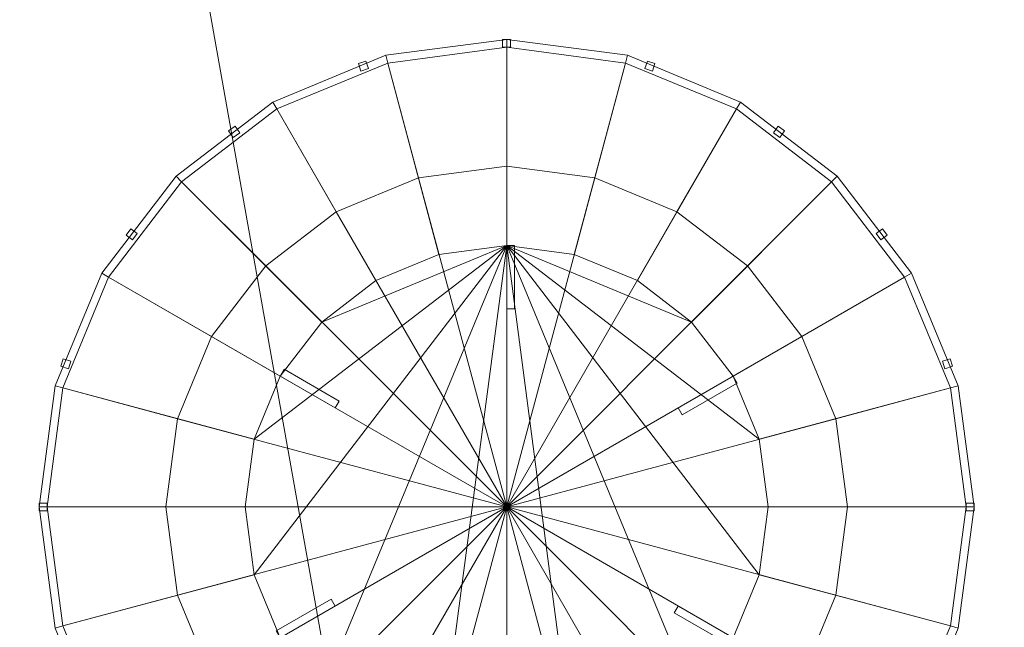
# Model space of a CAD drawing. Header units: millimetres. Extents: x 5566 to 34320, y 298 to 15638.
# Tile 194 of 256: x 11084 to 11205, y 10372 to 10447. Entities that reach past the tile are written whole.
import ezdxf

# ---------------------------------------------------------------- set-up
doc = ezdxf.new("R2010")
doc.units = ezdxf.units.MM
doc.header["$MEASUREMENT"] = 0
for name, color, linetype in [('New_A - Fixtures.3D', 7, 'Continuous'), ('New_A - Slabs.3D', 7, 'Continuous'), ('New_A - Soffits.3D', 7, 'Continuous')]:
    doc.layers.add(name, color=color, linetype=linetype)

# ---------------------------------------------------------------- blocks, each defined once
blk = doc.blocks.new('Slab_F88997A8-3703-4895-AA88-2743A1B7FDF9', base_point=(5758.12, 9954.45))
at = {"layer": 'New_A - Soffits.3D', "lineweight": 0}
mesh = blk.add_polyface(dxfattribs=at)
corners = [(7224.97, 9954.45, 3250.4), (5758.12, 9954.45, 3250.4), (5758.12, 9954.45, 2565.4), (7224.97, 9954.45, 2565.4), (10330.12, 15440.85, 3250.4), (5758.12, 15440.85, 3250.4), (7224.97, 3642.55, 3250.4), (8901.37, 3642.55, 3250.4), (8901.37, 3096.45, 3250.4), (12419.27, 3096.45, 3250.4), (12419.27, 492.95, 3250.4), (25538.37, 492.95, 3250.4), (25538.37, 3687, 3250.4), (22960.27, 3687, 3250.4), (22960.27, 8786.05, 3250.4), (18324.77, 8786.05, 3250.4), (18324.77, 10272.76, 3250.4), (18350.17, 10272.76, 3250.4), (18350.17, 11935.65, 3250.4), (18273.97, 11935.65, 3250.4), (18273.97, 14755.05, 3250.4), (14679.87, 14755.05, 3250.4), (14679.87, 14805.85, 3250.4), (10330.12, 14805.85, 3250.4), (18467.22, 708.85, 3250.4), (16357.34, 708.85, 3250.4), (16357.34, 4043.19, 3250.4), (17346.29, 4043.19, 3250.4), (17346.29, 3566.35, 3250.4), (18467.15, 3566.35, 3250.4), (5758.12, 15440.85, 2565.4), (7224.97, 3642.55, 2565.4), (10330.12, 15440.85, 2565.4), (10330.12, 14805.85, 2565.4), (14679.87, 14805.85, 2565.4), (14679.87, 14755.05, 2565.4), (18273.97, 14755.05, 2565.4), (18273.97, 11935.65, 2565.4), (18350.17, 11935.65, 2565.4), (18350.17, 10272.76, 2565.4), (18324.77, 10272.76, 2565.4), (18324.77, 8786.05, 2565.4), (22960.27, 8786.05, 2565.4), (22960.27, 3687, 2565.4), (25538.37, 3687, 2565.4), (25538.37, 492.95, 2565.4), (12419.27, 492.95, 2565.4), (12419.27, 3096.45, 2565.4), (8901.37, 3096.45, 2565.4), (8901.37, 3642.55, 2565.4), (17346.29, 3566.35, 2565.4), (17346.29, 4043.19, 2565.4), (16357.34, 4043.19, 2565.4), (16357.34, 708.85, 2565.4), (18467.22, 708.85, 2565.4), (18467.15, 3566.35, 2565.4)]
mesh.append_faces([[corners[k] for k in face] for face in [(0, 1, 2, 3), (1, 5, 30, 2), (6, 0, 3, 31), (5, 4, 32, 30), (7, 6, 31, 49), (8, 7, 49, 48), (9, 8, 48, 47), (10, 9, 47, 46), (11, 10, 46, 45), (12, 11, 45, 44), (13, 12, 44, 43), (14, 13, 43, 42), (15, 14, 42, 41), (16, 15, 41, 40), (17, 16, 40, 39), (18, 17, 39, 38), (19, 18, 38, 37), (20, 19, 37, 36), (21, 20, 36, 35), (22, 21, 35, 34), (23, 22, 34, 33), (4, 23, 33, 32), (25, 24, 54, 53), (26, 25, 53, 52), (27, 26, 52, 51), (28, 27, 51, 50), (29, 28, 50, 55), (24, 29, 55, 54)]], dxfattribs={"color": 254})
mesh.append_faces([[corners[k] for k in face] for face in [(18, 16, 17), (45, 43, 44)]], dxfattribs={"vtx0": -1, "color": 254})
mesh.append_faces([[corners[k] for k in face] for face in [(11, 24, 10), (38, 40, 37)]], dxfattribs={"vtx0": -1, "vtx1": -1, "color": 254})
mesh.append_faces([[corners[k] for k in face] for face in [(4, 0, 7), (25, 21, 10), (15, 19, 28), (11, 13, 24), (49, 3, 32), (46, 35, 53), (50, 37, 41), (45, 54, 43)]], dxfattribs={"vtx0": -1, "vtx1": -1, "vtx2": -1, "color": 254})
mesh.append_faces([[corners[k] for k in face] for face in [(23, 7, 8), (23, 8, 9), (21, 9, 10), (21, 26, 27), (19, 27, 28), (15, 28, 29), (13, 29, 24), (3, 30, 32), (49, 32, 33), (47, 33, 34), (47, 34, 35), (51, 35, 36), (51, 36, 37), (46, 53, 54), (55, 41, 42), (54, 42, 43)]], dxfattribs={"vtx0": -1, "vtx2": -1, "color": 254})
mesh.append_faces([[corners[k] for k in face] for face in [(12, 13, 11), (39, 40, 38)]], dxfattribs={"vtx1": -1, "color": 254})
mesh.append_faces([[corners[k] for k in face] for face in [(4, 5, 0), (23, 4, 7), (22, 23, 9), (21, 22, 9), (25, 26, 21), (20, 21, 27), (19, 20, 27), (15, 16, 19), (18, 19, 16), (24, 25, 10), (14, 15, 29), (13, 14, 29), (48, 49, 33), (47, 48, 33), (46, 47, 35), (52, 53, 35), (51, 52, 35), (50, 51, 37), (40, 41, 37), (55, 50, 41), (54, 55, 42), (45, 46, 54)]], dxfattribs={"vtx1": -1, "vtx2": -1, "color": 254})
mesh.append_faces([[corners[k] for k in face] for face in [(5, 1, 0), (0, 6, 7), (3, 2, 30), (49, 31, 3)]], dxfattribs={"vtx2": -1, "color": 254})
blk = doc.blocks.new('Slab_37BCEA3F-6036-4764-93A5-9224337F71E8', base_point=(5916.43, 15048.04))
at = {"layer": 'New_A - Slabs.3D', "lineweight": 0}
mesh = blk.add_polyface(dxfattribs=at)
corners = [(5916.43, 10157.64), (5916.43, 15048.04), (5916.43, 15048.04, -150), (5916.43, 10157.64, -150), (9975.59, 14387.85), (9976.56, 15048.04), (7377.02, 10157.64), (7376.95, 3737.93), (8902.44, 3737.92), (8902.44, 3096.45), (12502.66, 3096.45), (12502.66, 677.85), (16357.34, 677.1), (16357.32, 492.94), (18467.23, 492.94), (18467.23, 683.44), (22812.25, 682.84), (22812.25, 8523.08), (17906.72, 8523.08), (17906.72, 9408.34), (12153.62, 9408.34), (12151.65, 10818), (14831.44, 10818.04), (14831.44, 14387.85), (9976.56, 15048.04, -150), (7377.02, 10157.64, -150), (9975.59, 14387.85, -150), (14831.44, 14387.85, -150), (14831.44, 10818.04, -150), (12151.65, 10818, -150), (12153.62, 9408.34, -150), (17906.72, 9408.34, -150), (17906.72, 8523.08, -150), (22812.25, 8523.08, -150), (22812.25, 682.84, -150), (18467.23, 683.44, -150), (18467.23, 492.94, -150), (16357.32, 492.94, -150), (16357.34, 677.1, -150), (12502.66, 677.85, -150), (12502.66, 3096.45, -150), (8902.44, 3096.45, -150), (8902.44, 3737.92, -150), (7376.95, 3737.93, -150)]
mesh.append_faces([[corners[k] for k in face] for face in [(0, 1, 2, 3), (1, 5, 24, 2), (6, 0, 3, 25), (5, 4, 26, 24), (7, 6, 25, 43), (8, 7, 43, 42), (9, 8, 42, 41), (10, 9, 41, 40), (11, 10, 40, 39), (12, 11, 39, 38), (13, 12, 38, 37), (14, 13, 37, 36), (15, 14, 36, 35), (16, 15, 35, 34), (17, 16, 34, 33), (18, 17, 33, 32), (19, 18, 32, 31), (20, 19, 31, 30), (21, 20, 30, 29), (22, 21, 29, 28), (23, 22, 28, 27), (4, 23, 27, 26)]], dxfattribs={"color": 254})
mesh.append_faces([[corners[k] for k in face] for face in [(23, 21, 22), (17, 15, 16)]], dxfattribs={"vtx0": -1, "color": 254})
mesh.append_faces([[corners[k] for k in face] for face in [(27, 29, 26), (33, 35, 32)]], dxfattribs={"vtx0": -1, "vtx1": -1, "color": 254})
mesh.append_faces([[corners[k] for k in face] for face in [(6, 8, 4), (1, 6, 4), (21, 4, 9), (20, 10, 12), (26, 42, 25), (26, 25, 2), (41, 26, 29), (38, 40, 30)]], dxfattribs={"vtx0": -1, "vtx1": -1, "vtx2": -1, "color": 254})
mesh.append_faces([[corners[k] for k in face] for face in [(4, 8, 9), (20, 9, 10), (18, 12, 13), (18, 13, 14), (18, 14, 15), (41, 29, 30), (38, 30, 31), (38, 31, 32)]], dxfattribs={"vtx0": -1, "vtx2": -1, "color": 254})
mesh.append_faces([[corners[k] for k in face] for face in [(5, 1, 4), (24, 26, 2), (28, 29, 27), (34, 35, 33)]], dxfattribs={"vtx1": -1, "color": 254})
mesh.append_faces([[corners[k] for k in face] for face in [(20, 21, 9), (23, 4, 21), (19, 20, 12), (18, 19, 12), (17, 18, 15), (41, 42, 26), (40, 41, 30), (37, 38, 32), (36, 37, 32), (35, 36, 32)]], dxfattribs={"vtx1": -1, "vtx2": -1, "color": 254})
mesh.append_faces([[corners[k] for k in face] for face in [(1, 0, 6), (6, 7, 8), (10, 11, 12), (25, 3, 2), (42, 43, 25), (38, 39, 40)]], dxfattribs={"vtx2": -1, "color": 254})
blk = doc.blocks.new('Slab_978C4DDF-C96B-4352-B926-5C765BA81CAE', base_point=(10331.19, 12773.81))
at = {"layer": 'New_A - Soffits.3D', "lineweight": 0}
mesh = blk.add_polyface(dxfattribs=at)
corners = [(10331.19, 11705.1, 6440), (10331.19, 11705.1, 6290), (11956.79, 11705.1, 6290), (11956.79, 11705.1, 6440), (10331.19, 14805.84, 6440), (10331.19, 14805.84, 6290), (14680.94, 14805.84, 6290), (14680.94, 10373.53, 6290), (13537.94, 10373.53, 6290), (13537.94, 12076.1, 6290), (12356.84, 12076.1, 6290), (11972.73, 11692.01, 6290), (11972.73, 11692.01, 6440), (12356.84, 12076.1, 6440), (13537.94, 12076.1, 6440), (13537.94, 10373.53, 6440), (14680.94, 10373.53, 6440), (14680.94, 14805.84, 6440)]
mesh.append_faces([[corners[k] for k in face] for face in [(0, 1, 2, 3), (4, 5, 1, 0), (3, 2, 11, 12), (17, 6, 5, 4), (16, 7, 6, 17), (15, 8, 7, 16), (14, 9, 8, 15), (13, 10, 9, 14), (12, 11, 10, 13)]], dxfattribs={"color": 254})
mesh.append_faces([[corners[k] for k in face] for face in [(16, 14, 15)]], dxfattribs={"vtx0": -1, "color": 254})
mesh.append_faces([[corners[k] for k in face] for face in [(7, 9, 6), (6, 9, 5), (17, 14, 16)]], dxfattribs={"vtx0": -1, "vtx1": -1, "color": 254})
mesh.append_faces([[corners[k] for k in face] for face in [(4, 3, 12), (4, 12, 13), (4, 13, 14)]], dxfattribs={"vtx0": -1, "vtx2": -1, "color": 254})
mesh.append_faces([[corners[k] for k in face] for face in [(11, 2, 5), (10, 11, 5), (9, 10, 5), (17, 4, 14)]], dxfattribs={"vtx1": -1, "vtx2": -1, "color": 254})
mesh.append_faces([[corners[k] for k in face] for face in [(2, 1, 5), (7, 8, 9), (4, 0, 3)]], dxfattribs={"vtx2": -1, "color": 254})
blk = doc.blocks.new('Slab_2E95FD33-42C1-4493-824C-154688D012FB', base_point=(10331.19, 9926.62))
at = {"layer": 'New_A - Soffits.3D', "lineweight": 0}
mesh = blk.add_polyface(dxfattribs=at)
corners = [(10331.19, 9926.62, 6400), (10331.19, 9926.62, 6250), (10536.19, 9926.62, 6250), (10536.19, 9926.62, 6400), (10331.19, 11705.1, 6400), (10331.19, 11705.1, 6250), (11861.54, 11705.1, 6250), (11861.54, 9926.58, 6250), (11861.54, 9926.58, 6400), (11861.54, 11705.1, 6400)]
mesh.append_faces([[corners[k] for k in face] for face in [(0, 1, 2, 3), (4, 5, 1, 0), (3, 2, 7, 8), (9, 6, 5, 4), (8, 7, 6, 9)]], dxfattribs={"color": 254})
mesh.append_faces([[corners[k] for k in face] for face in [(4, 0, 8, 9)]], dxfattribs={"vtx1": -1, "color": 254})
mesh.append_faces([[corners[k] for k in face] for face in [(1, 5, 6, 7)]], dxfattribs={"vtx3": -1, "color": 254})
blk = doc.blocks.new('Object_E793C7CF-32D8-4603-A8FF-44D1D459DEA1')
at = {"layer": 'New_A - Fixtures.3D', "lineweight": 0}
mesh = blk.add_polyface(dxfattribs=at)
corners = [(11143.99, 10419, 6192.85), (11135.71, 10417.91, 6192.85), (11129.45, 10441.3, 6220.94), (11143.99, 10443.22, 6220.94), (11115.9, 10435.69, 6220.94), (11115.9, 10435.69, 6221.91), (11129.45, 10441.3, 6221.91), (11143.99, 10443.22, 6221.91), (11115.41, 10436.53, 6221.91), (11129.2, 10442.24, 6221.91), (11143.99, 10444.19, 6221.91), (11115.41, 10436.53, 6223.85), (11129.2, 10442.24, 6223.85), (11143.99, 10444.19, 6223.85), (11115.9, 10435.69, 6223.85), (11129.45, 10441.3, 6223.85), (11143.99, 10443.22, 6223.85), (11115.9, 10435.69, 6237.41), (11129.45, 10441.3, 6237.41), (11143.99, 10443.22, 6237.41), (11115.41, 10436.53, 6237.41), (11129.2, 10442.24, 6237.41), (11143.99, 10444.19, 6237.41), (11115.41, 10436.53, 6239.34), (11129.2, 10442.24, 6239.34), (11143.99, 10444.19, 6239.34), (11115.9, 10435.69, 6239.34), (11129.45, 10441.3, 6239.34), (11143.99, 10443.22, 6239.34), (11115.9, 10435.69, 6240.31), (11129.45, 10441.3, 6240.31), (11143.99, 10443.22, 6240.31), (11123.16, 10423.11, 6240.31), (11133.21, 10427.27, 6240.31), (11143.99, 10428.69, 6240.31), (11133.21, 10427.27, 6250), (11143.99, 10428.69, 6250), (11143.5, 10443.22, 6237.41), (11143.5, 10443.22, 6223.85), (11144.47, 10443.22, 6223.85), (11144.47, 10443.22, 6237.41), (11143.5, 10444.19, 6223.85), (11144.47, 10444.19, 6223.85), (11143.5, 10444.19, 6237.41), (11144.47, 10444.19, 6237.41), (11126.17, 10440.32, 6237.41), (11126.17, 10440.32, 6223.85), (11127.09, 10440.62, 6223.85), (11127.09, 10440.62, 6237.41), (11125.87, 10441.24, 6223.85), (11126.79, 10441.54, 6223.85), (11125.87, 10441.24, 6237.41), (11126.79, 10441.54, 6237.41)]
mesh.append_faces([[corners[k] for k in face] for face in [(0, 1, 2, 3), (2, 4, 5, 6), (3, 2, 6, 7), (6, 5, 8, 9), (7, 6, 9, 10), (9, 8, 11, 12), (10, 9, 12, 13), (12, 11, 14, 15), (13, 12, 15, 16), (15, 14, 17, 18), (16, 15, 18, 19), (18, 17, 20, 21), (19, 18, 21, 22), (21, 20, 23, 24), (22, 21, 24, 25), (24, 23, 26, 27), (25, 24, 27, 28), (27, 26, 29, 30), (28, 27, 30, 31), (30, 29, 32, 33), (31, 30, 33, 34), (34, 33, 35, 36), (37, 38, 39, 40), (38, 41, 42, 39), (41, 43, 44, 42), (43, 37, 40, 44), (37, 43, 41, 38), (45, 46, 47, 48), (46, 49, 50, 47), (49, 51, 52, 50), (51, 45, 48, 52), (45, 51, 49, 46), (48, 47, 50, 52)]], dxfattribs={"color": 7})
mesh = blk.add_polyface(dxfattribs=at)
corners = [(11152.26, 10417.91, 6192.85), (11143.99, 10419, 6192.85), (11143.99, 10443.22, 6220.94), (11158.53, 10441.3, 6220.94), (11159.97, 10414.72, 6192.85), (11172.08, 10435.69, 6220.94), (11166.59, 10409.64, 6192.85), (11183.71, 10426.76, 6220.94), (11143.99, 10443.22, 6221.91), (11158.53, 10441.3, 6221.91), (11172.08, 10435.69, 6221.91), (11143.99, 10444.19, 6221.91), (11158.78, 10442.24, 6221.91), (11172.56, 10436.53, 6221.91), (11143.99, 10444.19, 6223.85), (11158.78, 10442.24, 6223.85), (11172.56, 10436.53, 6223.85), (11143.99, 10443.22, 6223.85), (11158.53, 10441.3, 6223.85), (11172.08, 10435.69, 6223.85), (11143.99, 10443.22, 6237.41), (11158.53, 10441.3, 6237.41), (11172.08, 10435.69, 6237.41), (11143.99, 10444.19, 6237.41), (11158.78, 10442.24, 6237.41), (11172.56, 10436.53, 6237.41), (11143.99, 10444.19, 6239.34), (11158.78, 10442.24, 6239.34), (11172.56, 10436.53, 6239.34), (11143.99, 10443.22, 6239.34), (11158.53, 10441.3, 6239.34), (11172.08, 10435.69, 6239.34), (11143.99, 10443.22, 6240.31), (11158.53, 10441.3, 6240.31), (11172.08, 10435.69, 6240.31), (11143.99, 10428.69, 6240.31), (11154.77, 10427.27, 6240.31), (11164.81, 10423.11, 6240.31), (11183.71, 10426.76, 6240.31), (11173.44, 10416.49, 6240.31), (11143.99, 10428.69, 6250), (11154.77, 10427.27, 6250), (11164.81, 10423.11, 6250), (11144.47, 10443.22, 6237.41), (11144.47, 10443.22, 6223.85), (11144.47, 10444.19, 6223.85), (11144.47, 10444.19, 6237.41), (11160.89, 10440.62, 6237.41), (11160.89, 10440.62, 6223.85), (11161.81, 10440.32, 6223.85), (11161.81, 10440.32, 6237.41), (11161.19, 10441.54, 6223.85), (11162.11, 10441.24, 6223.85), (11161.19, 10441.54, 6237.41), (11162.11, 10441.24, 6237.41)]
mesh.append_faces([[corners[k] for k in face] for face in [(0, 1, 2, 3), (4, 0, 3, 5), (6, 4, 5, 7), (3, 2, 8, 9), (5, 3, 9, 10), (9, 8, 11, 12), (10, 9, 12, 13), (12, 11, 14, 15), (13, 12, 15, 16), (15, 14, 17, 18), (16, 15, 18, 19), (18, 17, 20, 21), (19, 18, 21, 22), (21, 20, 23, 24), (22, 21, 24, 25), (24, 23, 26, 27), (25, 24, 27, 28), (27, 26, 29, 30), (28, 27, 30, 31), (30, 29, 32, 33), (31, 30, 33, 34), (33, 32, 35, 36), (34, 33, 36, 37), (38, 34, 37, 39), (36, 35, 40, 41), (37, 36, 41, 42), (43, 44, 45, 46), (47, 48, 49, 50), (48, 51, 52, 49), (51, 53, 54, 52), (53, 47, 50, 54), (47, 53, 51, 48), (50, 49, 52, 54)]], dxfattribs={"color": 7})
mesh = blk.add_polyface(dxfattribs=at)
corners = [(11128, 10414.72, 6192.85), (11121.38, 10409.64, 6192.85), (11104.26, 10426.76, 6220.94), (11115.9, 10435.69, 6220.94), (11135.71, 10417.91, 6192.85), (11129.45, 10441.3, 6220.94), (11115.9, 10435.69, 6240.31), (11104.26, 10426.76, 6240.31), (11114.53, 10416.49, 6240.31), (11123.16, 10423.11, 6240.31), (11107.92, 10407.86, 6240.31), (11107.92, 10407.86, 6250), (11114.53, 10416.49, 6250), (11123.16, 10423.11, 6250), (11133.21, 10427.27, 6240.31), (11133.21, 10427.27, 6250), (11103.75, 10397.82, 6250), (11102.34, 10387.04, 6250), (11143.99, 10387.04, 6250), (11143.99, 10428.69, 6250), (11143.99, 10419, 6192.85), (11113.11, 10378.76, 6192.85), (11112.02, 10387.04, 6192.85), (11113.11, 10395.31, 6192.85), (11116.3, 10403.02, 6192.85), (11113.11, 10395.31, 6187.04), (11112.02, 10387.04, 6187.04), (11112.02, 10387.04, 6188.01), (11113.11, 10395.31, 6188.01), (11116.3, 10403.02, 6187.04), (11116.3, 10403.02, 6188.01), (11121.38, 10409.64, 6187.04), (11121.38, 10409.64, 6188.01), (11128, 10414.72, 6187.04), (11128, 10414.72, 6188.01), (11135.71, 10417.91, 6187.04), (11135.71, 10417.91, 6188.01), (11143.99, 10419, 6187.04), (11143.99, 10419, 6188.01), (11113.11, 10378.76, 6187.04), (11113.11, 10378.76, 6188.01), (11116.3, 10403.02, 6192.85), (11123.02, 10399.14, 6192.85), (11123.5, 10399.98, 6192.85), (11116.79, 10403.86, 6192.85), (11123.02, 10399.14, 6188.01), (11123.5, 10399.98, 6188.01), (11116.3, 10403.02, 6188.01), (11116.79, 10403.86, 6188.01)]
mesh.append_faces([[corners[k] for k in face] for face in [(0, 1, 2, 3), (4, 0, 3, 5), (6, 7, 8, 9), (8, 10, 11, 12), (9, 8, 12, 13), (14, 9, 13, 15), (16, 17, 18), (11, 16, 18), (12, 11, 18), (13, 12, 18), (15, 13, 18), (19, 15, 18), (25, 26, 27, 28), (29, 25, 28, 30), (31, 29, 30, 32), (33, 31, 32, 34), (35, 33, 34, 36), (37, 35, 36, 38), (41, 42, 43, 44), (42, 45, 46, 43), (45, 47, 48, 46), (47, 41, 44, 48), (41, 47, 45, 42), (44, 43, 46, 48)]], dxfattribs={"color": 7})
mesh.append_faces([[corners[k] for k in face] for face in [(20, 1, 0, 4), (37, 31, 33, 35)]], dxfattribs={"vtx0": -1, "color": 7})
mesh.append_faces([[corners[k] for k in face] for face in [(20, 21, 22, 23), (20, 23, 24, 1), (37, 39, 26, 25), (37, 25, 29, 31), (38, 32, 30, 28), (38, 28, 27, 40)]], dxfattribs={"vtx0": -1, "vtx3": -1, "color": 7})
mesh.append_faces([[corners[k] for k in face] for face in [(38, 36, 34, 32)]], dxfattribs={"vtx3": -1, "color": 7})
mesh = blk.add_polyface(dxfattribs=at)
corners = [(11121.38, 10409.64, 6192.85), (11116.3, 10403.02, 6192.85), (11095.33, 10415.13, 6220.94), (11104.26, 10426.76, 6220.94), (11095.33, 10415.13, 6221.91), (11104.26, 10426.76, 6221.91), (11115.9, 10435.69, 6220.94), (11115.9, 10435.69, 6221.91), (11094.49, 10415.61, 6221.91), (11103.58, 10427.45, 6221.91), (11115.41, 10436.53, 6221.91), (11094.49, 10415.61, 6223.85), (11103.58, 10427.45, 6223.85), (11115.41, 10436.53, 6223.85), (11095.33, 10415.13, 6223.85), (11104.26, 10426.76, 6223.85), (11115.9, 10435.69, 6223.85), (11095.33, 10415.13, 6237.41), (11104.26, 10426.76, 6237.41), (11115.9, 10435.69, 6237.41), (11094.49, 10415.61, 6237.41), (11103.58, 10427.45, 6237.41), (11115.41, 10436.53, 6237.41), (11088.78, 10401.83, 6237.41), (11088.78, 10401.83, 6239.34), (11094.49, 10415.61, 6239.34), (11103.58, 10427.45, 6239.34), (11115.41, 10436.53, 6239.34), (11095.33, 10415.13, 6239.34), (11104.26, 10426.76, 6239.34), (11115.9, 10435.69, 6239.34), (11095.33, 10415.13, 6240.31), (11104.26, 10426.76, 6240.31), (11115.9, 10435.69, 6240.31), (11107.92, 10407.86, 6240.31), (11114.53, 10416.49, 6240.31), (11098.25, 10419.67, 6237.41), (11098.25, 10419.67, 6223.85), (11098.82, 10420.45, 6223.85), (11098.82, 10420.45, 6237.41), (11097.47, 10420.24, 6223.85), (11098.04, 10421.02, 6223.85), (11097.47, 10420.24, 6237.41), (11098.04, 10421.02, 6237.41), (11110.57, 10432.2, 6237.41), (11110.57, 10432.2, 6223.85), (11111.36, 10432.77, 6223.85), (11111.36, 10432.77, 6237.41), (11110, 10432.99, 6223.85), (11110.79, 10433.56, 6223.85), (11110, 10432.99, 6237.41), (11110.79, 10433.56, 6237.41)]
mesh.append_faces([[corners[k] for k in face] for face in [(0, 1, 2, 3), (3, 2, 4, 5), (6, 3, 5, 7), (5, 4, 8, 9), (7, 5, 9, 10), (9, 8, 11, 12), (10, 9, 12, 13), (12, 11, 14, 15), (13, 12, 15, 16), (15, 14, 17, 18), (16, 15, 18, 19), (18, 17, 20, 21), (19, 18, 21, 22), (20, 23, 24, 25), (21, 20, 25, 26), (22, 21, 26, 27), (26, 25, 28, 29), (27, 26, 29, 30), (29, 28, 31, 32), (30, 29, 32, 33), (32, 31, 34, 35), (36, 37, 38, 39), (37, 40, 41, 38), (40, 42, 43, 41), (42, 36, 39, 43), (36, 42, 40, 37), (39, 38, 41, 43), (44, 45, 46, 47), (45, 48, 49, 46), (48, 50, 51, 49), (50, 44, 47, 51), (44, 50, 48, 45), (47, 46, 49, 51)]], dxfattribs={"color": 7})
mesh = blk.add_polyface(dxfattribs=at)
corners = [(11171.67, 10403.02, 6192.85), (11166.59, 10409.64, 6192.85), (11183.71, 10426.76, 6220.94), (11192.64, 10415.13, 6220.94), (11172.08, 10435.69, 6220.94), (11172.08, 10435.69, 6221.91), (11183.71, 10426.76, 6221.91), (11192.64, 10415.13, 6221.91), (11172.56, 10436.53, 6221.91), (11184.4, 10427.45, 6221.91), (11193.48, 10415.61, 6221.91), (11172.56, 10436.53, 6223.85), (11184.4, 10427.45, 6223.85), (11193.48, 10415.61, 6223.85), (11172.08, 10435.69, 6223.85), (11183.71, 10426.76, 6223.85), (11192.64, 10415.13, 6223.85), (11172.08, 10435.69, 6237.41), (11183.71, 10426.76, 6237.41), (11192.64, 10415.13, 6237.41), (11172.56, 10436.53, 6237.41), (11184.4, 10427.45, 6237.41), (11193.48, 10415.61, 6237.41), (11172.56, 10436.53, 6239.34), (11184.4, 10427.45, 6239.34), (11193.48, 10415.61, 6239.34), (11172.08, 10435.69, 6239.34), (11183.71, 10426.76, 6239.34), (11192.64, 10415.13, 6239.34), (11172.08, 10435.69, 6240.31), (11183.71, 10426.76, 6240.31), (11192.64, 10415.13, 6240.31), (11173.44, 10416.49, 6240.31), (11180.06, 10407.86, 6240.31), (11173.44, 10416.49, 6250), (11180.06, 10407.86, 6250), (11176.62, 10432.77, 6237.41), (11176.62, 10432.77, 6223.85), (11177.4, 10432.2, 6223.85), (11177.4, 10432.2, 6237.41), (11177.19, 10433.56, 6223.85), (11177.97, 10432.99, 6223.85), (11177.19, 10433.56, 6237.41), (11177.97, 10432.99, 6237.41), (11189.15, 10420.45, 6237.41), (11189.15, 10420.45, 6223.85), (11189.72, 10419.67, 6223.85), (11189.72, 10419.67, 6237.41), (11189.94, 10421.02, 6223.85), (11190.51, 10420.24, 6223.85), (11189.94, 10421.02, 6237.41), (11190.51, 10420.24, 6237.41)]
mesh.append_faces([[corners[k] for k in face] for face in [(0, 1, 2, 3), (2, 4, 5, 6), (3, 2, 6, 7), (6, 5, 8, 9), (7, 6, 9, 10), (9, 8, 11, 12), (10, 9, 12, 13), (12, 11, 14, 15), (13, 12, 15, 16), (15, 14, 17, 18), (16, 15, 18, 19), (18, 17, 20, 21), (19, 18, 21, 22), (21, 20, 23, 24), (22, 21, 24, 25), (24, 23, 26, 27), (25, 24, 27, 28), (27, 26, 29, 30), (28, 27, 30, 31), (31, 30, 32, 33), (33, 32, 34, 35), (36, 37, 38, 39), (37, 40, 41, 38), (40, 42, 43, 41), (42, 36, 39, 43), (36, 42, 40, 37), (39, 38, 41, 43), (44, 45, 46, 47), (45, 48, 49, 46), (48, 50, 51, 49), (50, 44, 47, 51), (44, 50, 48, 45), (47, 46, 49, 51)]], dxfattribs={"color": 7})
mesh = blk.add_polyface(dxfattribs=at)
corners = [(11173.44, 10416.49, 6240.31), (11164.81, 10423.11, 6240.31), (11164.81, 10423.11, 6250), (11173.44, 10416.49, 6250), (11154.77, 10427.27, 6250), (11143.99, 10428.69, 6250), (11143.99, 10387.04, 6250), (11180.06, 10407.86, 6250), (11184.22, 10397.82, 6250), (11185.64, 10387.04, 6250), (11143.99, 10419, 6192.85), (11152.26, 10417.91, 6192.85), (11159.97, 10414.72, 6192.85), (11166.59, 10409.64, 6192.85), (11171.67, 10403.02, 6192.85), (11174.86, 10395.31, 6192.85), (11175.95, 10387.04, 6192.85), (11174.86, 10378.76, 6192.85), (11152.26, 10417.91, 6187.04), (11143.99, 10419, 6187.04), (11143.99, 10419, 6188.01), (11152.26, 10417.91, 6188.01), (11159.97, 10414.72, 6187.04), (11159.97, 10414.72, 6188.01), (11166.59, 10409.64, 6187.04), (11166.59, 10409.64, 6188.01), (11171.67, 10403.02, 6187.04), (11171.67, 10403.02, 6188.01), (11174.86, 10395.31, 6187.04), (11174.86, 10395.31, 6188.01), (11175.95, 10387.04, 6187.04), (11174.86, 10378.76, 6187.04), (11174.86, 10378.76, 6188.01), (11175.95, 10387.04, 6188.01), (11143.99, 10419, 6192.85), (11143.99, 10411.25, 6192.85), (11144.96, 10411.25, 6192.85), (11144.96, 10419, 6192.85), (11143.99, 10411.25, 6188.01), (11144.96, 10411.25, 6188.01), (11143.99, 10419, 6188.01), (11144.96, 10419, 6188.01), (11171.67, 10403.02, 6192.85), (11164.96, 10399.14, 6192.85), (11165.44, 10398.31, 6192.85), (11172.15, 10402.18, 6192.85), (11164.96, 10399.14, 6188.01), (11165.44, 10398.31, 6188.01), (11171.67, 10403.02, 6188.01), (11172.15, 10402.18, 6188.01)]
mesh.append_faces([[corners[k] for k in face] for face in [(0, 1, 2, 3), (4, 5, 6), (2, 4, 6), (3, 2, 6), (7, 3, 6), (8, 7, 6), (9, 8, 6), (18, 19, 20, 21), (22, 18, 21, 23), (24, 22, 23, 25), (26, 24, 25, 27), (28, 26, 27, 29), (34, 35, 36, 37), (35, 38, 39, 36), (38, 40, 41, 39), (40, 34, 37, 41), (34, 40, 38, 35), (37, 36, 39, 41), (42, 43, 44, 45), (43, 46, 47, 44), (46, 48, 49, 47), (48, 42, 45, 49), (42, 48, 46, 43), (45, 44, 47, 49)]], dxfattribs={"color": 7})
mesh.append_faces([[corners[k] for k in face] for face in [(20, 25, 23, 21)]], dxfattribs={"vtx0": -1, "color": 7})
mesh.append_faces([[corners[k] for k in face] for face in [(10, 13, 14, 15), (10, 15, 16, 17), (19, 24, 26, 28), (19, 28, 30, 31), (20, 32, 33, 29), (20, 29, 27, 25)]], dxfattribs={"vtx0": -1, "vtx3": -1, "color": 7})
mesh.append_faces([[corners[k] for k in face] for face in [(10, 11, 12, 13), (19, 18, 22, 24)]], dxfattribs={"vtx3": -1, "color": 7})
mesh = blk.add_polyface(dxfattribs=at)
corners = [(11121.38, 10364.43, 6192.85), (11128, 10359.35, 6192.85), (11115.9, 10338.38, 6220.94), (11104.26, 10347.31, 6220.94), (11123.16, 10350.96, 6240.31), (11133.21, 10346.8, 6240.31), (11133.21, 10346.8, 6250), (11123.16, 10350.96, 6250), (11114.53, 10357.58, 6240.31), (11114.53, 10357.58, 6250), (11107.92, 10366.21, 6240.31), (11107.92, 10366.21, 6250), (11143.99, 10345.38, 6250), (11143.99, 10387.04, 6250), (11103.75, 10376.26, 6250), (11102.34, 10387.04, 6250), (11143.99, 10419, 6192.85), (11135.71, 10356.16, 6192.85), (11116.3, 10371.05, 6192.85), (11113.11, 10378.76, 6192.85), (11135.71, 10356.16, 6187.04), (11143.99, 10355.07, 6187.04), (11143.99, 10355.07, 6188.01), (11135.71, 10356.16, 6188.01), (11128, 10359.35, 6187.04), (11128, 10359.35, 6188.01), (11121.38, 10364.43, 6187.04), (11121.38, 10364.43, 6188.01), (11116.3, 10371.05, 6187.04), (11116.3, 10371.05, 6188.01), (11113.11, 10378.76, 6187.04), (11113.11, 10378.76, 6188.01), (11112.02, 10387.04, 6187.04), (11112.02, 10387.04, 6188.01), (11143.99, 10419, 6187.04), (11143.99, 10419, 6188.01), (11143.99, 10355.07, 6192.85), (11143.99, 10362.82, 6192.85), (11143.02, 10362.82, 6192.85), (11143.02, 10355.07, 6192.85), (11143.99, 10362.82, 6188.01), (11143.02, 10362.82, 6188.01), (11143.99, 10355.07, 6188.01), (11143.02, 10355.07, 6188.01), (11116.3, 10371.05, 6192.85), (11123.02, 10374.93, 6192.85), (11122.53, 10375.77, 6192.85), (11115.82, 10371.89, 6192.85), (11123.02, 10374.93, 6188.01), (11122.53, 10375.77, 6188.01), (11116.3, 10371.05, 6188.01), (11115.82, 10371.89, 6188.01)]
mesh.append_faces([[corners[k] for k in face] for face in [(0, 1, 2, 3), (4, 5, 6, 7), (8, 4, 7, 9), (10, 8, 9, 11), (6, 12, 13), (7, 6, 13), (9, 7, 13), (11, 9, 13), (14, 11, 13), (15, 14, 13), (20, 21, 22, 23), (24, 20, 23, 25), (26, 24, 25, 27), (28, 26, 27, 29), (30, 28, 29, 31), (32, 30, 31, 33), (36, 37, 38, 39), (37, 40, 41, 38), (40, 42, 43, 41), (42, 36, 39, 43), (39, 38, 41, 43), (44, 45, 46, 47), (45, 48, 49, 46), (48, 50, 51, 49), (50, 44, 47, 51), (44, 50, 48, 45), (47, 46, 49, 51)]], dxfattribs={"color": 7})
mesh.append_faces([[corners[k] for k in face] for face in [(16, 17, 1, 0), (16, 0, 18, 19), (34, 20, 24, 26), (34, 26, 28, 30), (35, 31, 29, 27), (35, 27, 25, 23)]], dxfattribs={"vtx0": -1, "vtx3": -1, "color": 7})
mesh = blk.add_polyface(dxfattribs=at)
corners = [(11159.97, 10359.35, 6192.85), (11166.59, 10364.43, 6192.85), (11183.71, 10347.31, 6220.94), (11172.08, 10338.38, 6220.94), (11172.08, 10338.38, 6240.31), (11183.71, 10347.31, 6240.31), (11173.44, 10357.58, 6240.31), (11164.81, 10350.96, 6240.31), (11180.06, 10366.21, 6240.31), (11180.06, 10366.21, 6250), (11173.44, 10357.58, 6250), (11164.81, 10350.96, 6250), (11154.77, 10346.8, 6240.31), (11154.77, 10346.8, 6250), (11184.22, 10376.26, 6250), (11185.64, 10387.04, 6250), (11143.99, 10387.04, 6250), (11143.99, 10345.38, 6250), (11143.99, 10419, 6192.85), (11174.86, 10378.76, 6192.85), (11171.67, 10371.05, 6192.85), (11152.26, 10356.16, 6192.85), (11143.99, 10355.07, 6192.85), (11135.71, 10356.16, 6192.85), (11174.86, 10378.76, 6187.04), (11175.95, 10387.04, 6187.04), (11175.95, 10387.04, 6188.01), (11174.86, 10378.76, 6188.01), (11171.67, 10371.05, 6187.04), (11171.67, 10371.05, 6188.01), (11166.59, 10364.43, 6187.04), (11166.59, 10364.43, 6188.01), (11159.97, 10359.35, 6187.04), (11159.97, 10359.35, 6188.01), (11152.26, 10356.16, 6187.04), (11152.26, 10356.16, 6188.01), (11143.99, 10355.07, 6187.04), (11143.99, 10355.07, 6188.01), (11143.99, 10419, 6187.04), (11135.71, 10356.16, 6187.04), (11143.99, 10419, 6188.01), (11135.71, 10356.16, 6188.01), (11171.67, 10371.05, 6192.85), (11164.96, 10374.93, 6192.85), (11164.47, 10374.09, 6192.85), (11171.19, 10370.21, 6192.85), (11164.96, 10374.93, 6188.01), (11164.47, 10374.09, 6188.01), (11171.67, 10371.05, 6188.01), (11171.19, 10370.21, 6188.01), (11143.99, 10355.07, 6192.85), (11143.99, 10355.07, 6188.01), (11143.99, 10362.82, 6188.01), (11143.99, 10362.82, 6192.85)]
mesh.append_faces([[corners[k] for k in face] for face in [(0, 1, 2, 3), (4, 5, 6, 7), (6, 8, 9, 10), (7, 6, 10, 11), (12, 7, 11, 13), (14, 15, 16), (9, 14, 16), (10, 9, 16), (11, 10, 16), (13, 11, 16), (17, 13, 16), (24, 25, 26, 27), (28, 24, 27, 29), (30, 28, 29, 31), (32, 30, 31, 33), (34, 32, 33, 35), (36, 34, 35, 37), (42, 43, 44, 45), (43, 46, 47, 44), (46, 48, 49, 47), (48, 42, 45, 49), (42, 48, 46, 43), (45, 44, 47, 49), (50, 51, 52, 53)]], dxfattribs={"color": 7})
mesh.append_faces([[corners[k] for k in face] for face in [(18, 19, 20, 1), (18, 1, 0, 21), (18, 21, 22, 23), (38, 24, 28, 30), (38, 30, 32, 34), (38, 34, 36, 39), (40, 41, 37, 35), (40, 35, 33, 31), (40, 31, 29, 27)]], dxfattribs={"vtx0": -1, "vtx3": -1, "color": 7})
mesh = blk.add_polyface(dxfattribs=at)
corners = [(11113.11, 10395.31, 6192.85), (11112.02, 10387.04, 6192.85), (11087.81, 10387.04, 6220.94), (11089.72, 10401.58, 6220.94), (11116.3, 10403.02, 6192.85), (11095.33, 10415.13, 6220.94), (11087.81, 10387.04, 6221.91), (11089.72, 10401.58, 6221.91), (11095.33, 10415.13, 6221.91), (11086.84, 10387.04, 6221.91), (11088.78, 10401.83, 6221.91), (11094.49, 10415.61, 6221.91), (11086.84, 10387.04, 6223.85), (11088.78, 10401.83, 6223.85), (11094.49, 10415.61, 6223.85), (11087.81, 10387.04, 6223.85), (11089.72, 10401.58, 6223.85), (11095.33, 10415.13, 6223.85), (11087.81, 10387.04, 6237.41), (11089.72, 10401.58, 6237.41), (11095.33, 10415.13, 6237.41), (11086.84, 10387.04, 6237.41), (11088.78, 10401.83, 6237.41), (11094.49, 10415.61, 6237.41), (11086.84, 10387.04, 6239.34), (11088.78, 10401.83, 6239.34), (11087.81, 10387.04, 6239.34), (11089.72, 10401.58, 6239.34), (11094.49, 10415.61, 6239.34), (11095.33, 10415.13, 6239.34), (11087.81, 10387.04, 6240.31), (11089.72, 10401.58, 6240.31), (11095.33, 10415.13, 6240.31), (11102.34, 10387.04, 6240.31), (11103.75, 10397.82, 6240.31), (11107.92, 10407.86, 6240.31), (11102.34, 10387.04, 6250), (11103.75, 10397.82, 6250), (11107.92, 10407.86, 6250), (11086.84, 10386.55, 6223.85), (11086.84, 10386.55, 6237.41), (11086.84, 10387.52, 6237.41), (11086.84, 10387.52, 6223.85), (11087.81, 10386.55, 6237.41), (11087.81, 10387.52, 6237.41), (11087.81, 10387.52, 6223.85), (11090.41, 10403.94, 6237.41), (11090.41, 10403.94, 6223.85), (11090.7, 10404.86, 6223.85), (11090.7, 10404.86, 6237.41), (11089.48, 10404.24, 6223.85), (11089.78, 10405.16, 6223.85), (11089.48, 10404.24, 6237.41), (11089.78, 10405.16, 6237.41)]
mesh.append_faces([[corners[k] for k in face] for face in [(0, 1, 2, 3), (4, 0, 3, 5), (3, 2, 6, 7), (5, 3, 7, 8), (7, 6, 9, 10), (8, 7, 10, 11), (10, 9, 12, 13), (11, 10, 13, 14), (13, 12, 15, 16), (14, 13, 16, 17), (16, 15, 18, 19), (17, 16, 19, 20), (19, 18, 21, 22), (20, 19, 22, 23), (22, 21, 24, 25), (25, 24, 26, 27), (28, 25, 27, 29), (27, 26, 30, 31), (29, 27, 31, 32), (31, 30, 33, 34), (32, 31, 34, 35), (34, 33, 36, 37), (35, 34, 37, 38), (39, 40, 41, 42), (40, 43, 44, 41), (44, 45, 42, 41), (46, 47, 48, 49), (47, 50, 51, 48), (50, 52, 53, 51), (52, 46, 49, 53), (46, 52, 50, 47), (49, 48, 51, 53)]], dxfattribs={"color": 7})
mesh = blk.add_polyface(dxfattribs=at)
corners = [(11174.86, 10395.31, 6192.85), (11171.67, 10403.02, 6192.85), (11192.64, 10415.13, 6220.94), (11198.25, 10401.58, 6220.94), (11175.95, 10387.04, 6192.85), (11200.17, 10387.04, 6220.94), (11192.64, 10415.13, 6221.91), (11198.25, 10401.58, 6221.91), (11200.17, 10387.04, 6221.91), (11193.48, 10415.61, 6221.91), (11199.19, 10401.83, 6221.91), (11201.14, 10387.04, 6221.91), (11193.48, 10415.61, 6223.85), (11199.19, 10401.83, 6223.85), (11201.14, 10387.04, 6223.85), (11192.64, 10415.13, 6223.85), (11198.25, 10401.58, 6223.85), (11200.17, 10387.04, 6223.85), (11192.64, 10415.13, 6237.41), (11198.25, 10401.58, 6237.41), (11200.17, 10387.04, 6237.41), (11193.48, 10415.61, 6237.41), (11199.19, 10401.83, 6237.41), (11201.14, 10387.04, 6237.41), (11193.48, 10415.61, 6239.34), (11199.19, 10401.83, 6239.34), (11201.14, 10387.04, 6239.34), (11192.64, 10415.13, 6239.34), (11198.25, 10401.58, 6239.34), (11200.17, 10387.04, 6239.34), (11192.64, 10415.13, 6240.31), (11198.25, 10401.58, 6240.31), (11200.17, 10387.04, 6240.31), (11180.06, 10407.86, 6240.31), (11184.22, 10397.82, 6240.31), (11185.64, 10387.04, 6240.31), (11180.06, 10407.86, 6250), (11184.22, 10397.82, 6250), (11185.64, 10387.04, 6250), (11197.27, 10404.86, 6237.41), (11197.27, 10404.86, 6223.85), (11197.57, 10403.94, 6223.85), (11197.57, 10403.94, 6237.41), (11198.19, 10405.16, 6223.85), (11198.49, 10404.24, 6223.85), (11198.19, 10405.16, 6237.41), (11198.49, 10404.24, 6237.41), (11201.14, 10387.52, 6237.41), (11200.17, 10387.52, 6237.41), (11200.17, 10386.55, 6237.41), (11201.14, 10386.55, 6237.41), (11201.14, 10387.52, 6223.85), (11200.17, 10387.52, 6223.85), (11175.95, 10387.04, 6187.04), (11174.86, 10395.31, 6187.04), (11174.86, 10395.31, 6188.01), (11175.95, 10387.04, 6188.01)]
mesh.append_faces([[corners[k] for k in face] for face in [(0, 1, 2, 3), (4, 0, 3, 5), (3, 2, 6, 7), (5, 3, 7, 8), (7, 6, 9, 10), (8, 7, 10, 11), (10, 9, 12, 13), (11, 10, 13, 14), (13, 12, 15, 16), (14, 13, 16, 17), (16, 15, 18, 19), (17, 16, 19, 20), (19, 18, 21, 22), (20, 19, 22, 23), (22, 21, 24, 25), (23, 22, 25, 26), (25, 24, 27, 28), (26, 25, 28, 29), (28, 27, 30, 31), (29, 28, 31, 32), (31, 30, 33, 34), (32, 31, 34, 35), (34, 33, 36, 37), (35, 34, 37, 38), (39, 40, 41, 42), (40, 43, 44, 41), (43, 45, 46, 44), (45, 39, 42, 46), (39, 45, 43, 40), (42, 41, 44, 46), (47, 48, 49, 50), (48, 47, 51, 52), (53, 54, 55, 56)]], dxfattribs={"color": 7})
mesh = blk.add_polyface(dxfattribs=at)
corners = [(11113.11, 10378.76, 6192.85), (11116.3, 10371.05, 6192.85), (11095.33, 10358.95, 6220.94), (11089.72, 10372.5, 6220.94), (11112.02, 10387.04, 6192.85), (11087.81, 10387.04, 6220.94), (11095.33, 10358.95, 6221.91), (11089.72, 10372.5, 6221.91), (11087.81, 10387.04, 6221.91), (11094.49, 10358.46, 6221.91), (11088.78, 10372.24, 6221.91), (11086.84, 10387.04, 6221.91), (11094.49, 10358.46, 6223.85), (11088.78, 10372.24, 6223.85), (11086.84, 10387.04, 6223.85), (11095.33, 10358.95, 6223.85), (11089.72, 10372.5, 6223.85), (11087.81, 10387.04, 6223.85), (11095.33, 10358.95, 6237.41), (11089.72, 10372.5, 6237.41), (11087.81, 10387.04, 6237.41), (11094.49, 10358.46, 6237.41), (11088.78, 10372.24, 6237.41), (11086.84, 10387.04, 6237.41), (11094.49, 10358.46, 6239.34), (11088.78, 10372.24, 6239.34), (11086.84, 10387.04, 6239.34), (11095.33, 10358.95, 6239.34), (11089.72, 10372.5, 6239.34), (11087.81, 10387.04, 6239.34), (11095.33, 10358.95, 6240.31), (11089.72, 10372.5, 6240.31), (11087.81, 10387.04, 6240.31), (11107.92, 10366.21, 6240.31), (11103.75, 10376.26, 6240.31), (11102.34, 10387.04, 6240.31), (11107.92, 10366.21, 6250), (11103.75, 10376.26, 6250), (11102.34, 10387.04, 6250), (11090.7, 10369.21, 6237.41), (11090.7, 10369.21, 6223.85), (11090.41, 10370.14, 6223.85), (11090.41, 10370.14, 6237.41), (11089.78, 10368.91, 6223.85), (11089.48, 10369.84, 6223.85), (11089.78, 10368.91, 6237.41), (11089.48, 10369.84, 6237.41), (11087.81, 10386.55, 6237.41), (11087.81, 10386.55, 6223.85), (11087.81, 10387.52, 6223.85), (11087.81, 10387.52, 6237.41), (11086.84, 10386.55, 6223.85), (11086.84, 10387.52, 6223.85), (11086.84, 10386.55, 6237.41)]
mesh.append_faces([[corners[k] for k in face] for face in [(0, 1, 2, 3), (4, 0, 3, 5), (3, 2, 6, 7), (5, 3, 7, 8), (7, 6, 9, 10), (8, 7, 10, 11), (10, 9, 12, 13), (11, 10, 13, 14), (13, 12, 15, 16), (14, 13, 16, 17), (16, 15, 18, 19), (17, 16, 19, 20), (19, 18, 21, 22), (20, 19, 22, 23), (22, 21, 24, 25), (23, 22, 25, 26), (25, 24, 27, 28), (26, 25, 28, 29), (28, 27, 30, 31), (29, 28, 31, 32), (31, 30, 33, 34), (32, 31, 34, 35), (34, 33, 36, 37), (35, 34, 37, 38), (39, 40, 41, 42), (40, 43, 44, 41), (43, 45, 46, 44), (45, 39, 42, 46), (39, 45, 43, 40), (42, 41, 44, 46), (47, 48, 49, 50), (48, 51, 52, 49), (47, 53, 51, 48)]], dxfattribs={"color": 7})
mesh = blk.add_polyface(dxfattribs=at)
corners = [(11174.86, 10378.76, 6192.85), (11175.95, 10387.04, 6192.85), (11200.17, 10387.04, 6220.94), (11198.25, 10372.5, 6220.94), (11171.67, 10371.05, 6192.85), (11192.64, 10358.95, 6220.94), (11200.17, 10387.04, 6221.91), (11198.25, 10372.5, 6221.91), (11192.64, 10358.95, 6221.91), (11201.14, 10387.04, 6221.91), (11199.19, 10372.24, 6221.91), (11193.48, 10358.46, 6221.91), (11201.14, 10387.04, 6223.85), (11199.19, 10372.24, 6223.85), (11200.17, 10387.04, 6223.85), (11198.25, 10372.5, 6223.85), (11193.48, 10358.46, 6223.85), (11192.64, 10358.95, 6223.85), (11200.17, 10387.04, 6237.41), (11198.25, 10372.5, 6237.41), (11192.64, 10358.95, 6237.41), (11201.14, 10387.04, 6237.41), (11199.19, 10372.24, 6237.41), (11193.48, 10358.46, 6237.41), (11201.14, 10387.04, 6239.34), (11199.19, 10372.24, 6239.34), (11193.48, 10358.46, 6239.34), (11200.17, 10387.04, 6239.34), (11198.25, 10372.5, 6239.34), (11192.64, 10358.95, 6239.34), (11200.17, 10387.04, 6240.31), (11198.25, 10372.5, 6240.31), (11192.64, 10358.95, 6240.31), (11185.64, 10387.04, 6240.31), (11184.22, 10376.26, 6240.31), (11180.06, 10366.21, 6240.31), (11185.64, 10387.04, 6250), (11184.22, 10376.26, 6250), (11180.06, 10366.21, 6250), (11200.17, 10387.52, 6237.41), (11200.17, 10387.52, 6223.85), (11200.17, 10386.55, 6223.85), (11200.17, 10386.55, 6237.41), (11201.14, 10387.52, 6223.85), (11201.14, 10386.55, 6223.85), (11201.14, 10387.52, 6237.41), (11201.14, 10386.55, 6237.41), (11197.57, 10370.14, 6237.41), (11197.57, 10370.14, 6223.85), (11197.27, 10369.21, 6223.85), (11197.27, 10369.21, 6237.41), (11198.49, 10369.84, 6223.85), (11198.19, 10368.91, 6223.85), (11198.49, 10369.84, 6237.41), (11198.19, 10368.91, 6237.41)]
mesh.append_faces([[corners[k] for k in face] for face in [(0, 1, 2, 3), (4, 0, 3, 5), (3, 2, 6, 7), (5, 3, 7, 8), (7, 6, 9, 10), (8, 7, 10, 11), (10, 9, 12, 13), (13, 12, 14, 15), (16, 13, 15, 17), (15, 14, 18, 19), (17, 15, 19, 20), (19, 18, 21, 22), (20, 19, 22, 23), (22, 21, 24, 25), (23, 22, 25, 26), (25, 24, 27, 28), (26, 25, 28, 29), (28, 27, 30, 31), (29, 28, 31, 32), (31, 30, 33, 34), (32, 31, 34, 35), (34, 33, 36, 37), (35, 34, 37, 38), (39, 40, 41, 42), (40, 43, 44, 41), (43, 45, 46, 44), (42, 41, 44, 46), (47, 48, 49, 50), (48, 51, 52, 49), (51, 53, 54, 52), (53, 47, 50, 54), (47, 53, 51, 48), (50, 49, 52, 54)]], dxfattribs={"color": 7})

msp = doc.modelspace()

# ---------------------------------------------------------------- block references
at = {"layer": 'New_A - Fixtures.3D', "color": 36, "linetype": 'Continuous', "lineweight": 18, "true_color": 0x783c00}
msp.add_blockref('Object_E793C7CF-32D8-4603-A8FF-44D1D459DEA1', (0, 0), dxfattribs=at)
at = {"layer": 'New_A - Slabs.3D', "color": 251, "linetype": 'Continuous', "lineweight": 18, "true_color": 0x4a4a4a}
msp.add_blockref('Slab_37BCEA3F-6036-4764-93A5-9224337F71E8', (5916.43, 15048.04), dxfattribs=at)
at = {"layer": 'New_A - Soffits.3D', "color": 251, "linetype": 'Continuous', "lineweight": 18, "true_color": 0x4a4a4a}
for name, p in [('Slab_F88997A8-3703-4895-AA88-2743A1B7FDF9', (5758.12, 9954.45)), ('Slab_978C4DDF-C96B-4352-B926-5C765BA81CAE', (10331.19, 12773.81)), ('Slab_2E95FD33-42C1-4493-824C-154688D012FB', (10331.19, 9926.62))]:
    msp.add_blockref(name, p, dxfattribs=at)

doc.saveas('drawing.dxf')
